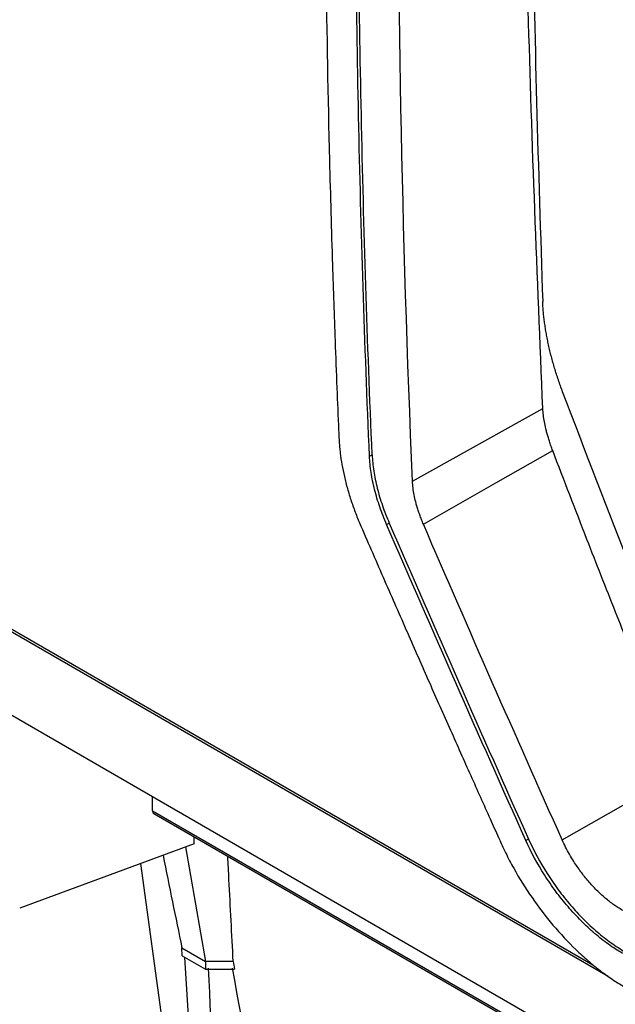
# Model space of a CAD drawing. Header units: millimetres. Extents: x -945 to 1227, y -951 to 1232.
# Tile 141 of 171: x 816 to 846, y 767 to 817. Entities that reach past the tile are written whole.
import ezdxf

# ---------------------------------------------------------------- set-up
doc = ezdxf.new("R2010")
doc.units = ezdxf.units.MM

msp = doc.modelspace()

# ---------------------------------------------------------------- linework, layer by layer
at = {"color": 7, "linetype": 'Continuous', "lineweight": 25}
for p, q in [((835.946, 793.974), (842.586, 797.676)), ((799.759, 795.533), (845.139, 769.336)), ((845.911, 768.742), (799.774, 795.377)), ((833.754, 795.239), (833.89, 795.314)), ((834.626, 791.759), (834.761, 791.835)), ((875.565, 747.364), (812.961, 783.505)), ((843.569, 775.701), (849.597, 779.136)), ((822.701, 777.179), (822.701, 777.882)), ((822.761, 777.045), (867.987, 750.936)), ((824.819, 775.502), (815.927, 772.212)), ((824.819, 775.502), (824.825, 775.854)), ((841.857, 775.739), (841.725, 775.664)), ((824.372, 775.336), (825.398, 769.499)), ((824.207, 759.003), (822.105, 774.497)), ((824.196, 770.193), (825.398, 769.499)), ((824.215, 769.791), (824.196, 770.193)), ((824.215, 769.791), (825.398, 769.108)), ((824.987, 759.453), (824.346, 769.715)), ((825.398, 769.499), (825.398, 769.108)), ((825.398, 769.108), (826.872, 769.113))]:
    msp.add_line(p, q, dxfattribs=at)
at = {"color": 250, "linetype": 'Continuous', "lineweight": 25}
msp.add_line((822.701, 777.179), (867.986, 751.037), dxfattribs=at)
at = {"color": 7, "linetype": 'Continuous', "lineweight": 25, "flags": 128}
for points in [[(836.501, 791.778), (840.189, 793.879), (843.087, 795.53)], [(826.808, 769.504), (826.018, 769.502), (825.398, 769.499)]]:
    msp.add_lwpolyline(points, dxfattribs=at)
at = {"color": 7, "linetype": 'Continuous', "lineweight": 25}
for centre, major_axis, ratio, start_param, end_param in [((822.913, 777.304), (0.152, 0.259), 0.572321, 2.369128, 3.14588), ((1373.154, 1201.868), (361.976, 708.551), 0.608642, 2.485368, 2.493149)]:
    msp.add_ellipse(centre, major_axis=major_axis, ratio=ratio, start_param=start_param, end_param=end_param, dxfattribs=at)
for points, knots in [([(835.946, 793.974), (834.849, 819.116), (834.997, 845.047), (837.784, 898.168), (840.423, 925.358), (844.29, 953.007)], [0, 0, 0, 0, 0.5, 0.5, 1, 1, 1, 1]), ([(832.304, 866.764), (832.269, 865.966), (832.2, 864.368), (832.104, 861.976), (832.014, 859.588), (831.932, 857.203), (831.856, 854.822), (831.787, 852.445), (831.725, 850.071), (831.67, 847.701), (831.621, 845.335), (831.579, 842.972), (831.545, 840.613), (831.517, 838.258), (831.495, 835.907), (831.481, 833.56), (831.474, 831.217), (831.472, 826.693), (831.519, 819.704), (831.667, 811.751), (831.845, 805.465), (831.978, 801.608), (832.086, 798.798), (832.154, 797.148), (832.195, 796.236), (832.207, 795.951), (832.227, 795.698), (832.268, 795.31), (832.343, 794.815), (832.467, 794.206), (832.626, 793.585), (832.82, 792.955), (833.046, 792.319), (833.224, 791.894), (833.313, 791.682)], [0, 0, 0, 0, 0.031265, 0.06253, 0.093795, 0.12506, 0.156325, 0.18759, 0.218855, 0.25012, 0.281385, 0.31265, 0.343916, 0.375181, 0.406446, 0.437711, 0.468976, 0.500241, 0.619062, 0.750342, 0.822647, 0.875386, 0.908206, 0.937916, 0.943259, 0.94573, 0.949631, 0.953484, 0.961168, 0.968889, 0.976638, 0.984415, 0.992204, 1, 1, 1, 1]), ([(833.754, 795.239), (833.504, 800.971), (833.319, 806.743), (833.077, 818.366), (833.021, 824.218), (833.048, 841.882), (833.324, 853.807), (833.86, 865.867)], [0, 0, 0, 0, 0.25, 0.25, 0.5, 0.5, 1, 1, 1, 1]), ([(833.89, 795.314), (833.641, 801.047), (833.457, 806.82), (833.217, 818.444), (833.163, 824.297), (833.193, 841.963), (833.472, 853.889), (834.01, 865.951)], [0, 0, 0, 0, 0.25, 0.25, 0.5, 0.5, 1, 1, 1, 1]), ([(882.735, 807.895), (882.668, 807.864), (882.433, 807.759), (881.665, 807.75), (880.376, 808.46), (878.816, 809.372), (876.52, 810.694), (872.54, 812.991), (865.585, 817.024), (858.981, 820.752), (854.183, 823.634), (852.641, 824.417), (851.803, 825.16), (851.244, 825.85), (850.546, 826.985), (850.025, 828.626), (849.326, 830.589), (847.347, 836.327), (845.411, 841.996), (843.505, 847.535), (842.94, 849.292), (843.072, 850.838), (843.206, 853.854), (843.351, 856.362), (843.467, 858.358)], [0, 0, 0, 0, 0.0045366, 0.015785, 0.0429601, 0.070566, 0.0981719, 0.1632429, 0.2794412, 0.463154, 0.5090821, 0.5319949, 0.543264, 0.5545106, 0.5658073, 0.5923623, 0.6187114, 0.6447354, 0.8213791, 0.8440777, 0.8667393, 0.8895064, 0.9120523, 1, 1, 1, 1]), ([(846.022, 855.867), (845.96, 854.054), (845.89, 852.015), (845.702, 849.563), (846.138, 848.238), (846.701, 846.44), (847.582, 843.683), (849.121, 838.9), (850.561, 834.402), (851.761, 830.859), (852.127, 829.586), (852.634, 828.638), (853.178, 827.903), (853.915, 827.342), (854.744, 826.856), (855.961, 826.09), (858.082, 824.793), (862.067, 822.378), (868.443, 818.622), (875.31, 814.801), (880.354, 811.995), (882.574, 810.882), (883.288, 810.942), (883.892, 811.247), (884.37, 812.036), (886.56, 814.807), (888.875, 817.967), (891.04, 820.798), (891.451, 821.337)], [0, 0, 0, 0, 0.069215, 0.077838, 0.095071, 0.112544, 0.140001, 0.189031, 0.276584, 0.293888, 0.311143, 0.319663, 0.328142, 0.341082, 0.35425, 0.367419, 0.398456, 0.453878, 0.552839, 0.691245, 0.760457, 0.77753, 0.786017, 0.794506, 0.811757, 0.82906, 0.967485, 1, 1, 1, 1]), ([(842.586, 797.676), (842.305, 804.426), (841.743, 817.922), (841.581, 832.552), (841.807, 840.472), (841.832, 841.365)], [0, 0, 0, 0, 0.470259, 0.940284, 1, 1, 1, 1]), ([(842.212, 840.312), (842.131, 834.687), (841.95, 822.111), (842.356, 809.879), (842.58, 803.119)], [0, 0, 0, 0, 0.4473022, 1, 1, 1, 1]), ([(843.594, 798.528), (843.557, 798.628), (843.482, 798.829), (843.378, 799.129), (843.279, 799.429), (843.186, 799.727), (843.099, 800.025), (843.019, 800.322), (842.945, 800.616), (842.878, 800.908), (842.817, 801.196), (842.763, 801.48), (842.716, 801.762), (842.675, 802.04), (842.641, 802.315), (842.614, 802.587), (842.592, 802.855), (842.584, 803.031), (842.58, 803.119)], [0, 0, 0, 0, 0.0627549, 0.1253967, 0.187994, 0.2506152, 0.3133393, 0.3761148, 0.43881, 0.5012926, 0.5635473, 0.6256921, 0.6877931, 0.7499169, 0.8121313, 0.8745043, 0.9371044, 1, 1, 1, 1]), ([(843.087, 795.53), (843.058, 795.611), (843, 795.769), (842.922, 796.001), (842.853, 796.224), (842.792, 796.438), (842.726, 796.695), (842.663, 796.998), (842.61, 797.344), (842.594, 797.565), (842.586, 797.676)], [0, 0, 0, 0, 0.107665, 0.211489, 0.311581, 0.408094, 0.501212, 0.664497, 0.830401, 1, 1, 1, 1]), ([(849.597, 779.136), (849.263, 779.951), (848.633, 781.488), (847.749, 783.665), (846.981, 785.573), (846.017, 787.987), (844.725, 791.273), (843.668, 794.021), (843.087, 795.53)], [0, 0, 0, 0, 0.149899, 0.283202, 0.399904, 0.500004, 0.72549, 1, 1, 1, 1]), ([(834.626, 791.759), (834.563, 791.909), (834.5, 792.059), (834.382, 792.358), (834.328, 792.508), (834.175, 792.956), (834.086, 793.254), (833.939, 793.84), (833.88, 794.13), (833.794, 794.696), (833.766, 794.971), (833.754, 795.239)], [0, 0, 0, 0, 0.125, 0.125, 0.25, 0.25, 0.5, 0.5, 0.75, 0.75, 1, 1, 1, 1]), ([(833.89, 795.314), (833.901, 795.047), (833.929, 794.771), (834.015, 794.206), (834.074, 793.916), (834.221, 793.33), (834.31, 793.032), (834.463, 792.584), (834.517, 792.434), (834.635, 792.135), (834.698, 791.985), (834.761, 791.835)], [0, 0, 0, 0, 0.25, 0.25, 0.5, 0.5, 0.75, 0.75, 0.875, 0.875, 1, 1, 1, 1]), ([(836.501, 791.778), (836.468, 791.859), (836.403, 792.019), (836.315, 792.255), (836.236, 792.481), (836.168, 792.699), (836.094, 792.963), (836.025, 793.273), (835.969, 793.63), (835.954, 793.859), (835.946, 793.974)], [0, 0, 0, 0, 0.10758, 0.211321, 0.311403, 0.408024, 0.501405, 0.664744, 0.830468, 1, 1, 1, 1]), ([(833.313, 791.682), (833.715, 790.758), (834.503, 788.948), (835.666, 786.293), (836.786, 783.752), (837.862, 781.326), (838.894, 779.01), (839.711, 777.186), (840.224, 776.046), (840.427, 775.596), (840.546, 775.333), (840.754, 774.897), (841.23, 773.995), (842.011, 772.738), (843.085, 771.334), (844.066, 770.286), (844.88, 769.541), (845.398, 769.119), (845.813, 768.809), (846.113, 768.6), (846.425, 768.399), (846.635, 768.273), (846.753, 768.201)], [0, 0, 0, 0, 0.109183, 0.213979, 0.314388, 0.41041, 0.502046, 0.589589, 0.627557, 0.63775, 0.643237, 0.658833, 0.689815, 0.75182, 0.813904, 0.875978, 0.907042, 0.937961, 0.953626, 0.968849, 0.982378, 1, 1, 1, 1]), ([(846.646, 769.918), (846.526, 769.99), (846.406, 770.062), (846.168, 770.214), (846.049, 770.295), (845.694, 770.55), (845.459, 770.735), (844.992, 771.134), (844.759, 771.35), (844.303, 771.809), (844.082, 772.048), (843.654, 772.547), (843.448, 772.806), (843.049, 773.344), (842.855, 773.626), (842.312, 774.479), (841.995, 775.063), (841.725, 775.664)], [0, 0, 0, 0, 0.0625, 0.0625, 0.125, 0.125, 0.25, 0.25, 0.375, 0.375, 0.5, 0.5, 0.625, 0.625, 0.75, 0.75, 1, 1, 1, 1]), ([(841.857, 775.739), (842.127, 775.139), (842.443, 774.557), (842.981, 773.71), (843.172, 773.431), (843.574, 772.888), (843.781, 772.627), (844.209, 772.128), (844.429, 771.889), (844.883, 771.433), (845.117, 771.214), (845.586, 770.813), (845.822, 770.628), (846.178, 770.372), (846.297, 770.291), (846.536, 770.139), (846.655, 770.067), (846.775, 769.995)], [0, 0, 0, 0, 0.25, 0.25, 0.375, 0.375, 0.5, 0.5, 0.625, 0.625, 0.75, 0.75, 0.875, 0.875, 0.9375, 0.9375, 1, 1, 1, 1]), ([(846.654, 772.105), (846.573, 772.154), (846.424, 772.245), (846.126, 772.442), (845.76, 772.729), (845.326, 773.133), (844.908, 773.582), (844.516, 774.072), (844.197, 774.538), (843.943, 774.96), (843.742, 775.329), (843.627, 775.577), (843.569, 775.701)], [0, 0, 0, 0, 0.0677957, 0.1251184, 0.2493262, 0.3747532, 0.4995469, 0.6240545, 0.7495812, 0.8336012, 0.9168581, 1, 1, 1, 1]), ([(826.808, 769.504), (826.735, 770.893), (826.641, 772.674), (826.553, 774.47), (826.534, 774.867)], [0, 0, 0, 0, 0.77922, 1, 1, 1, 1])]:
    msp.add_open_spline(points, degree=3, knots=knots, dxfattribs=at)
for points in [[(850.768, 780.415), (848.291, 786.406), (845.9, 792.443), (843.594, 798.528)], [(841.725, 775.664), (839.325, 781.007), (836.959, 786.372), (834.626, 791.759)], [(834.761, 791.835), (837.093, 786.448), (839.458, 781.082), (841.857, 775.739)], [(843.569, 775.701), (841.18, 781.038), (838.824, 786.397), (836.501, 791.778)], [(826.808, 769.504), (826.829, 769.374), (826.85, 769.244), (826.872, 769.113)], [(825.535, 769.169), (825.687, 765.827), (825.838, 762.485), (825.987, 759.144)], [(828.635, 759.225), (827.99, 762.536), (827.369, 765.851), (826.774, 769.17)]]:
    msp.add_open_spline(points, degree=3, dxfattribs=at)

doc.saveas('drawing.dxf')
